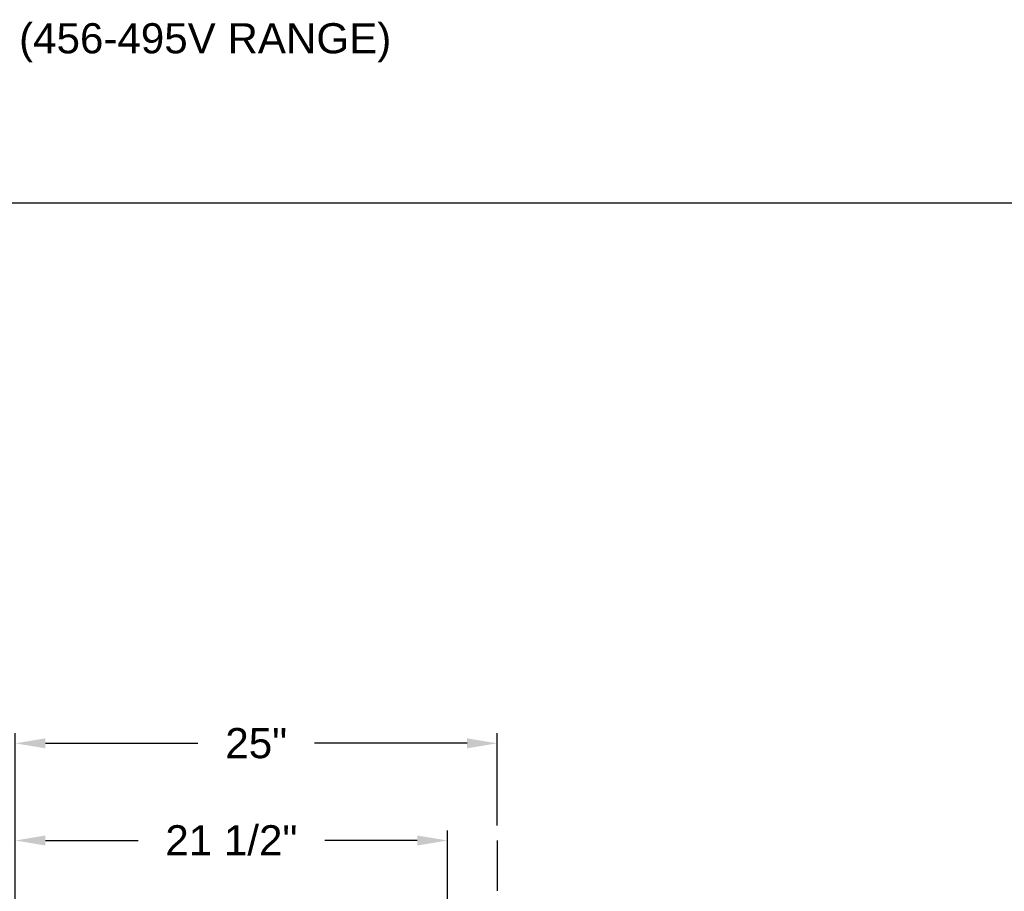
# Model space of a CAD drawing. Header units: inches. Extents: x 218.9 to 312.4, y 214.8 to 247.8.
# Tile 152 of 256: x 255.5 to 258.6, y 225.4 to 228.1. Entities that reach past the tile are written whole.
import ezdxf

# ---------------------------------------------------------------- set-up
doc = ezdxf.new("R2010")
doc.units = ezdxf.units.IN
doc.header["$LTSCALE"] = 0.25
doc.header["$MEASUREMENT"] = 0
doc.linetypes.add('PHANTOM2', pattern=[1.25, 0.625, -0.125, 0.125, -0.125, 0.125, -0.125])
doc.layers.add('ANNOTATIONS', color=1, linetype='Continuous')
doc.layers.add('HIDDEN', color=6, linetype='PHANTOM2')
doc.styles.add('ARIAL', font='arial.ttf', dxfattribs={"height": 0.09375})
doc.dimstyles.new('STANDARD$0', dxfattribs={"dimtxt": 0.09375, "dimasz": 0.09375, "dimexe": 0.03125, "dimexo": 0.046875, "dimgap": 0.09, "dimtad": 0, "dimtih": 1, "dimtoh": 1, "dimdec": 4, "dimzin": 0, "dimdsep": 46, "dimtxsty": 'ARIAL', "dimcen": 0.09, "dimadec": 0, "dimazin": 0, "dimtfac": 1, "dimtdec": 4, "dimtofl": 0, "dimtmove": 0, "dimatfit": 1, "dimfxl": 1, "dimtolj": 1, "dimtzin": 0, "dimarcsym": 0})

# ---------------------------------------------------------------- blocks, each defined once
blk = doc.blocks.new('*D113')
at = {"layer": 'ANNOTATIONS', "color": 0, "lineweight": -2, "transparency": 16777216}
for p, q in [((255.493, 223.5727), (255.493, 225.8445)), ((256.9914, 225.558), (256.9914, 225.8445)), ((255.5867, 225.8133), (256.0611, 225.8133)), ((256.8977, 225.8133), (256.4233, 225.8133))]:
    blk.add_line(p, q, dxfattribs=at)
at = {"layer": 'ANNOTATIONS', "color": 0, "transparency": 16777216}
for points in [[(255.5867, 225.8289), (255.5867, 225.7977), (255.493, 225.8133)], [(256.8977, 225.8289), (256.8977, 225.7977), (256.9914, 225.8133)]]:
    blk.add_solid(points, dxfattribs=at)
at = {"layer": 'defpoints', "color": 0, "transparency": 16777216}
for p in [(255.493, 225.8133), (256.9914, 225.5111), (255.493, 223.5258)]:
    blk.add_point(p, dxfattribs=at)
at = {"layer": 'ANNOTATIONS', "color": 0, "transparency": 16777216, "insert": (256.2422, 225.8133), "char_height": 0.09375, "attachment_point": 5, "style": 'ARIAL'}
blk.add_mtext('\\A1;25"', dxfattribs=at)
blk = doc.blocks.new('*D115')
at = {"layer": 'ANNOTATIONS', "color": 0, "lineweight": -2, "transparency": 16777216}
for p, q in [((255.493, 223.5727), (255.493, 225.5424)), ((256.8367, 224.8765), (256.8367, 225.5424)), ((255.5867, 225.5111), (255.8746, 225.5111)), ((256.743, 225.5111), (256.4552, 225.5111))]:
    blk.add_line(p, q, dxfattribs=at)
at = {"layer": 'ANNOTATIONS', "color": 0, "transparency": 16777216}
for points in [[(255.5867, 225.5268), (255.5867, 225.4955), (255.493, 225.5111)], [(256.743, 225.5268), (256.743, 225.4955), (256.8367, 225.5111)]]:
    blk.add_solid(points, dxfattribs=at)
at = {"layer": 'defpoints', "color": 0, "transparency": 16777216}
for p in [(256.8367, 225.5111), (256.8367, 224.8296), (255.493, 223.5258)]:
    blk.add_point(p, dxfattribs=at)
at = {"layer": 'ANNOTATIONS', "color": 0, "transparency": 16777216, "insert": (256.1649, 225.5111), "char_height": 0.09375, "attachment_point": 5, "style": 'ARIAL'}
blk.add_mtext('\\A1;21 1/2"', dxfattribs=at)

msp = doc.modelspace()

# ---------------------------------------------------------------- linework, layer by layer
at = {"layer": 'defpoints'}
msp.add_lwpolyline([(263.04861, 214.75854), (243.57874, 214.75854), (243.57874, 227.49365), (263.04861, 227.49365)], close=True, dxfattribs=at)
at = {"layer": 'HIDDEN'}
msp.add_line((256.99145, 225.51114), (256.99145, 224.48045), dxfattribs=at)

# ---------------------------------------------------------------- texts
at = {"layer": 'ANNOTATIONS', "insert": (251.11633, 228.05267), "char_height": 0.09375, "width": 6.6478959, "attachment_point": 1, "line_spacing_factor": 0.86134, "style": 'ARIAL'}
msp.add_mtext('994 MOTOR RH - 230V 3-PHASE (208-245V RANGE) OR 460V 3-PHASE (456-495V RANGE)', dxfattribs=at)

# ---------------------------------------------------------------- dimensions: what is measured, and where the dimension line sits
at = {"layer": 'ANNOTATIONS'}
dim = msp.add_linear_dim(base=(255.493, 225.81329), p1=(256.99145, 225.51114), p2=(255.493, 223.5258), text='25"', dimstyle='STANDARD$0', dxfattribs=at)
dim.commit()
dim.dimension.update_dxf_attribs({"geometry": '*D113', "text_midpoint": (256.24222, 225.81329), "dimtype": 160})
dim = msp.add_linear_dim(base=(256.83675, 225.51114), p1=(255.493, 223.5258), p2=(256.83675, 224.82963), text='21 1/2"', dimstyle='STANDARD$0', dxfattribs=at)
dim.commit()
dim.dimension.update_dxf_attribs({"geometry": '*D115', "text_midpoint": (256.16487, 225.51114)})

doc.saveas('drawing.dxf')
